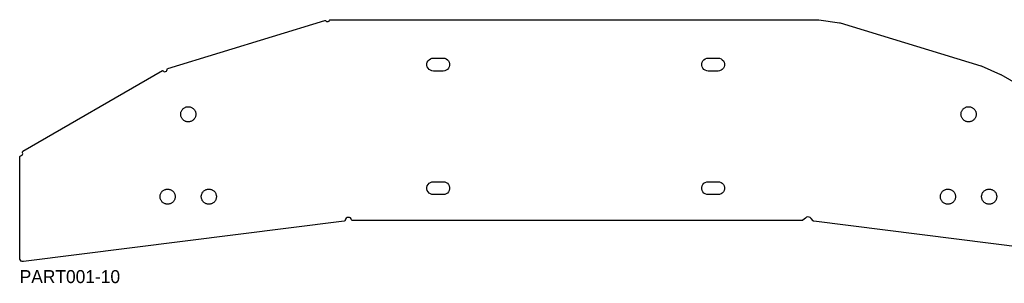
# Model space of a CAD drawing. Header units: millimetres. Extents: x 0 to 7985, y -20 to 1906.
# Tile 1 of 14: x 0 to 910, y -20 to 224. Entities that reach past the tile are written whole.
import ezdxf

# ---------------------------------------------------------------- set-up
doc = ezdxf.new("R2010")
doc.units = ezdxf.units.MM
doc.layers.add('LABEL', color=7, linetype='Continuous')
doc.layers.add('PART001-10', color=7, linetype='Continuous')

msp = doc.modelspace()

# ---------------------------------------------------------------- linework, layer by layer
at = {"layer": 'PART001-10'}
msp.add_lwpolyline([(1029.1175, 0), (733.8965, 37.1456), (733.5352, 37.2639), (733.2441, 37.5084), (731.4113, 39.772), (730.513, 40.5709), (729.406, 41.0397), (728.2072, 41.1288), (727.043, 40.829), (726.0365, 40.1718), (723.7307, 38.0596), (723.4176, 37.8649), (723.0553, 37.7969), (307.6452, 37.7969), (307.2198, 37.8919), (306.8752, 38.1588), (306.6769, 38.5469), (306.2518, 39.4855), (305.5342, 40.225), (304.6087, 40.6779), (303.5846, 40.7911), (302.5825, 40.551), (301.7209, 39.986), (301.1012, 39.1628), (300.7966, 38.1784), (300.6482, 37.7686), (300.3397, 37.4608), (299.9295, 37.3134), (3.3745, 0), (2.3628, 0.045), (1.4237, 0.424), (0.6643, 1.0939), (0.1709, 1.9784), (0, 2.9766), (0, 96.6973), (0.1251, 97.1815), (0.469, 97.5447), (0.9457, 97.6958), (1.6998, 97.8885), (2.3232, 98.3544), (2.7216, 99.023), (2.8346, 99.7931), (2.6451, 100.5479), (2.5506, 101.0295), (2.6965, 101.498), (3.0478, 101.8407), (131.9765, 176.5557), (132.3098, 176.4234), (132.575, 176.1821), (133.2167, 175.6349), (134.027, 175.4009), (134.8617, 175.5216), (135.5723, 175.9757), (136.0327, 176.6824), (136.1608, 177.516), (136.2321, 177.9512), (136.4837, 178.3134), (136.8666, 178.5322), (281.869, 222.8639), (282.4566, 222.863), (282.9423, 222.5322), (283.5712, 222.0123), (284.3554, 221.7868), (285.1644, 221.8933), (285.8635, 222.3141), (286.3364, 222.9791), (286.7052, 223.415), (287.2524, 223.578), (738.0643, 223.578), (738.2867, 223.5697), (738.5078, 223.545), (757.6299, 220.6872), (757.8485, 220.6462), (758.0635, 220.5891), (887.9495, 180.8789), (888.1107, 180.8246), (888.2686, 180.7612), (906.1795, 172.9734), (906.3335, 172.9011), (906.4832, 172.8203), (1026.5997, 103.471)], dxfattribs=at)
for points in [[(382.246, 176.082), (380.8101, 176.2563), (379.4577, 176.7693), (378.2673, 177.5909), (377.3081, 178.6736), (376.6359, 179.9544), (376.2897, 181.3588), (376.2897, 182.8052), (376.6359, 184.2096), (377.3081, 185.4904), (378.2673, 186.573), (379.4577, 187.3947), (380.8101, 187.9076), (382.246, 188.082), (391.246, 188.082), (392.6819, 187.9076), (394.0344, 187.3947), (395.2248, 186.5731), (396.1839, 185.4904), (396.8561, 184.2096), (397.2023, 182.8052), (397.2023, 181.3588), (396.8561, 179.9544), (396.1839, 178.6736), (395.2248, 177.5909), (394.0344, 176.7692), (392.6819, 176.2563), (391.246, 176.082)], [(636.246, 176.082), (634.8101, 176.2563), (633.4577, 176.7693), (632.2673, 177.5909), (631.3081, 178.6736), (630.6359, 179.9544), (630.2898, 181.3588), (630.2898, 182.8052), (630.6359, 184.2096), (631.3081, 185.4904), (632.2673, 186.573), (633.4577, 187.3947), (634.8101, 187.9076), (636.246, 188.082), (645.246, 188.082), (646.6819, 187.9076), (648.0343, 187.3947), (649.2247, 186.5731), (650.1839, 185.4904), (650.8561, 184.2096), (651.2022, 182.8052), (651.2022, 181.3588), (650.8561, 179.9544), (650.1839, 178.6736), (649.2247, 177.5909), (648.0343, 176.7692), (646.6819, 176.2563), (645.246, 176.082)], [(162.7196, 135.5219), (162.6399, 134.9164), (162.5077, 134.3202), (162.3241, 133.7378), (162.0904, 133.1736), (161.8084, 132.632), (161.4803, 132.1169), (161.1086, 131.6325), (160.696, 131.1822), (160.2458, 130.7697), (159.7613, 130.3979), (159.2463, 130.0698), (158.7046, 129.7878), (158.1404, 129.5541), (157.558, 129.3705), (156.9618, 129.2383), (156.3563, 129.1586), (155.7463, 129.132), (155.1362, 129.1586), (154.5307, 129.2383), (153.9345, 129.3705), (153.3521, 129.5541), (152.7879, 129.7878), (152.2463, 130.0698), (151.7312, 130.3979), (151.2467, 130.7697), (150.7965, 131.1822), (150.3839, 131.6325), (150.0122, 132.1169), (149.6841, 132.632), (149.4021, 133.1736), (149.1684, 133.7378), (148.9848, 134.3202), (148.8526, 134.9164), (148.7729, 135.5219), (148.7463, 136.132), (148.7729, 136.7421), (148.8526, 137.3475), (148.9848, 137.9437), (149.1684, 138.5261), (149.4021, 139.0903), (149.6841, 139.632), (150.0122, 140.147), (150.3839, 140.6315), (150.7965, 141.0817), (151.2467, 141.4943), (151.7312, 141.866), (152.2463, 142.1941), (152.7879, 142.4761), (153.3521, 142.7098), (153.9345, 142.8935), (154.5307, 143.0256), (155.1362, 143.1053), (155.7463, 143.132), (156.3563, 143.1053), (156.9618, 143.0256), (157.558, 142.8935), (158.1404, 142.7098), (158.7046, 142.4761), (159.2463, 142.1941), (159.7613, 141.866), (160.2458, 141.4943), (160.696, 141.0817), (161.1086, 140.6315), (161.4803, 140.147), (161.8084, 139.632), (162.0904, 139.0903), (162.3241, 138.5261), (162.5077, 137.9437), (162.6399, 137.3475), (162.7196, 136.7421), (162.7463, 136.132)], [(883.7192, 135.5219), (883.6394, 134.9164), (883.5073, 134.3202), (883.3236, 133.7378), (883.0899, 133.1736), (882.808, 132.632), (882.4799, 132.1169), (882.1081, 131.6325), (881.6955, 131.1822), (881.2453, 130.7697), (880.7608, 130.3979), (880.2458, 130.0698), (879.7041, 129.7878), (879.1399, 129.5541), (878.5575, 129.3705), (877.9613, 129.2383), (877.3559, 129.1586), (876.7458, 129.132), (876.1357, 129.1586), (875.5303, 129.2383), (874.9341, 129.3705), (874.3517, 129.5541), (873.7875, 129.7878), (873.2458, 130.0698), (872.7308, 130.3979), (872.2463, 130.7697), (871.796, 131.1822), (871.3835, 131.6325), (871.0117, 132.1169), (870.6836, 132.632), (870.4016, 133.1736), (870.1679, 133.7378), (869.9843, 134.3202), (869.8521, 134.9164), (869.7724, 135.5219), (869.7458, 136.132), (869.7724, 136.7421), (869.8521, 137.3475), (869.9843, 137.9437), (870.1679, 138.5261), (870.4016, 139.0903), (870.6836, 139.632), (871.0117, 140.147), (871.3835, 140.6315), (871.796, 141.0817), (872.2463, 141.4943), (872.7308, 141.866), (873.2458, 142.1941), (873.7875, 142.4761), (874.3517, 142.7098), (874.9341, 142.8935), (875.5303, 143.0256), (876.1357, 143.1053), (876.7458, 143.132), (877.3559, 143.1053), (877.9613, 143.0256), (878.5575, 142.8935), (879.1399, 142.7098), (879.7041, 142.4761), (880.2458, 142.1941), (880.7608, 141.866), (881.2453, 141.4943), (881.6955, 141.0817), (882.1081, 140.6315), (882.4799, 140.147), (882.808, 139.632), (883.0899, 139.0903), (883.3236, 138.5261), (883.5073, 137.9437), (883.6394, 137.3475), (883.7192, 136.7421), (883.7458, 136.132)], [(382.246, 61.782), (380.8101, 61.9563), (379.4577, 62.4693), (378.2673, 63.2909), (377.3081, 64.3736), (376.6359, 65.6544), (376.2897, 67.0588), (376.2897, 68.5052), (376.6359, 69.9096), (377.3081, 71.1904), (378.2673, 72.273), (379.4577, 73.0947), (380.8101, 73.6076), (382.246, 73.782), (391.246, 73.782), (392.6819, 73.6076), (394.0344, 73.0947), (395.2248, 72.2731), (396.1839, 71.1904), (396.8561, 69.9096), (397.2023, 68.5052), (397.2023, 67.0588), (396.8561, 65.6544), (396.1839, 64.3736), (395.2248, 63.2909), (394.0344, 62.4692), (392.6819, 61.9563), (391.246, 61.782)], [(636.246, 61.782), (634.8101, 61.9563), (633.4577, 62.4693), (632.2673, 63.2909), (631.3081, 64.3736), (630.6359, 65.6544), (630.2898, 67.0588), (630.2898, 68.5052), (630.6359, 69.9096), (631.3081, 71.1904), (632.2673, 72.273), (633.4577, 73.0947), (634.8101, 73.6076), (636.246, 73.782), (645.246, 73.782), (646.6819, 73.6076), (648.0343, 73.0947), (649.2247, 72.2731), (650.1839, 71.1904), (650.8561, 69.9096), (651.2022, 68.5052), (651.2022, 67.0588), (650.8561, 65.6544), (650.1839, 64.3736), (649.2247, 63.2909), (648.0343, 62.4692), (646.6819, 61.9563), (645.246, 61.782)], [(143.6696, 59.3219), (143.5899, 58.7164), (143.4577, 58.1202), (143.2741, 57.5378), (143.0404, 56.9736), (142.7584, 56.432), (142.4303, 55.9169), (142.0586, 55.4325), (141.646, 54.9822), (141.1958, 54.5697), (140.7113, 54.1979), (140.1963, 53.8698), (139.6546, 53.5878), (139.0904, 53.3541), (138.508, 53.1705), (137.9118, 53.0383), (137.3063, 52.9586), (136.6963, 52.932), (136.0862, 52.9586), (135.4807, 53.0383), (134.8845, 53.1705), (134.3021, 53.3541), (133.7379, 53.5878), (133.1963, 53.8698), (132.6812, 54.1979), (132.1967, 54.5697), (131.7465, 54.9822), (131.3339, 55.4325), (130.9622, 55.9169), (130.6341, 56.432), (130.3521, 56.9736), (130.1184, 57.5378), (129.9348, 58.1202), (129.8026, 58.7164), (129.7229, 59.3219), (129.6963, 59.932), (129.7229, 60.5421), (129.8026, 61.1475), (129.9348, 61.7437), (130.1184, 62.3261), (130.3521, 62.8903), (130.6341, 63.432), (130.9622, 63.947), (131.3339, 64.4315), (131.7465, 64.8817), (132.1967, 65.2943), (132.6812, 65.666), (133.1963, 65.9941), (133.7379, 66.2761), (134.3021, 66.5098), (134.8845, 66.6935), (135.4807, 66.8256), (136.0862, 66.9053), (136.6963, 66.932), (137.3063, 66.9053), (137.9118, 66.8256), (138.508, 66.6935), (139.0904, 66.5098), (139.6546, 66.2761), (140.1963, 65.9941), (140.7113, 65.666), (141.1958, 65.2943), (141.646, 64.8817), (142.0586, 64.4315), (142.4303, 63.947), (142.7584, 63.432), (143.0404, 62.8903), (143.2741, 62.3261), (143.4577, 61.7437), (143.5899, 61.1475), (143.6696, 60.5421), (143.6963, 59.932)], [(181.7696, 59.3219), (181.6899, 58.7164), (181.5577, 58.1202), (181.3741, 57.5378), (181.1404, 56.9736), (180.8584, 56.432), (180.5303, 55.9169), (180.1586, 55.4325), (179.746, 54.9822), (179.2958, 54.5697), (178.8113, 54.1979), (178.2963, 53.8698), (177.7546, 53.5878), (177.1904, 53.3541), (176.608, 53.1705), (176.0118, 53.0383), (175.4063, 52.9586), (174.7963, 52.932), (174.1862, 52.9586), (173.5807, 53.0383), (172.9845, 53.1705), (172.4021, 53.3541), (171.8379, 53.5878), (171.2963, 53.8698), (170.7812, 54.1979), (170.2967, 54.5697), (169.8465, 54.9822), (169.4339, 55.4325), (169.0622, 55.9169), (168.7341, 56.432), (168.4521, 56.9736), (168.2184, 57.5378), (168.0348, 58.1202), (167.9026, 58.7164), (167.8229, 59.3219), (167.7963, 59.932), (167.8229, 60.5421), (167.9026, 61.1475), (168.0348, 61.7437), (168.2184, 62.3261), (168.4521, 62.8903), (168.7341, 63.432), (169.0622, 63.947), (169.4339, 64.4315), (169.8465, 64.8817), (170.2967, 65.2943), (170.7812, 65.666), (171.2963, 65.9941), (171.8379, 66.2761), (172.4021, 66.5098), (172.9845, 66.6935), (173.5807, 66.8256), (174.1862, 66.9053), (174.7963, 66.932), (175.4063, 66.9053), (176.0118, 66.8256), (176.608, 66.6935), (177.1904, 66.5098), (177.7546, 66.2761), (178.2963, 65.9941), (178.8113, 65.666), (179.2958, 65.2943), (179.746, 64.8817), (180.1586, 64.4315), (180.5303, 63.947), (180.8584, 63.432), (181.1404, 62.8903), (181.3741, 62.3261), (181.5577, 61.7437), (181.6899, 61.1475), (181.7696, 60.5421), (181.7963, 59.932)], [(864.6692, 59.3219), (864.5894, 58.7164), (864.4573, 58.1202), (864.2736, 57.5378), (864.0399, 56.9736), (863.758, 56.432), (863.4299, 55.9169), (863.0581, 55.4325), (862.6455, 54.9822), (862.1953, 54.5697), (861.7108, 54.1979), (861.1958, 53.8698), (860.6541, 53.5878), (860.0899, 53.3541), (859.5075, 53.1705), (858.9113, 53.0383), (858.3059, 52.9586), (857.6958, 52.932), (857.0857, 52.9586), (856.4803, 53.0383), (855.8841, 53.1705), (855.3017, 53.3541), (854.7375, 53.5878), (854.1958, 53.8698), (853.6808, 54.1979), (853.1963, 54.5697), (852.746, 54.9822), (852.3335, 55.4325), (851.9617, 55.9169), (851.6336, 56.432), (851.3516, 56.9736), (851.1179, 57.5378), (850.9343, 58.1202), (850.8021, 58.7164), (850.7224, 59.3219), (850.6958, 59.932), (850.7224, 60.5421), (850.8021, 61.1475), (850.9343, 61.7437), (851.1179, 62.3261), (851.3516, 62.8903), (851.6336, 63.432), (851.9617, 63.947), (852.3335, 64.4315), (852.746, 64.8817), (853.1963, 65.2943), (853.6808, 65.666), (854.1958, 65.9941), (854.7375, 66.2761), (855.3017, 66.5098), (855.8841, 66.6935), (856.4803, 66.8256), (857.0857, 66.9053), (857.6958, 66.932), (858.3059, 66.9053), (858.9113, 66.8256), (859.5075, 66.6935), (860.0899, 66.5098), (860.6541, 66.2761), (861.1958, 65.9941), (861.7108, 65.666), (862.1953, 65.2943), (862.6455, 64.8817), (863.0581, 64.4315), (863.4299, 63.947), (863.758, 63.432), (864.0399, 62.8903), (864.2736, 62.3261), (864.4573, 61.7437), (864.5894, 61.1475), (864.6692, 60.5421), (864.6958, 59.932)], [(902.7692, 59.3219), (902.6894, 58.7164), (902.5573, 58.1202), (902.3736, 57.5378), (902.1399, 56.9736), (901.858, 56.432), (901.5299, 55.9169), (901.1581, 55.4325), (900.7455, 54.9822), (900.2953, 54.5697), (899.8108, 54.1979), (899.2958, 53.8698), (898.7541, 53.5878), (898.1899, 53.3541), (897.6075, 53.1705), (897.0113, 53.0383), (896.4059, 52.9586), (895.7958, 52.932), (895.1857, 52.9586), (894.5803, 53.0383), (893.9841, 53.1705), (893.4017, 53.3541), (892.8375, 53.5878), (892.2958, 53.8698), (891.7808, 54.1979), (891.2963, 54.5697), (890.846, 54.9822), (890.4335, 55.4325), (890.0617, 55.9169), (889.7336, 56.432), (889.4516, 56.9736), (889.2179, 57.5378), (889.0343, 58.1202), (888.9021, 58.7164), (888.8224, 59.3219), (888.7958, 59.932), (888.8224, 60.5421), (888.9021, 61.1475), (889.0343, 61.7437), (889.2179, 62.3261), (889.4516, 62.8903), (889.7336, 63.432), (890.0617, 63.947), (890.4335, 64.4315), (890.846, 64.8817), (891.2963, 65.2943), (891.7808, 65.666), (892.2958, 65.9941), (892.8375, 66.2761), (893.4017, 66.5098), (893.9841, 66.6935), (894.5803, 66.8256), (895.1857, 66.9053), (895.7958, 66.932), (896.4059, 66.9053), (897.0113, 66.8256), (897.6075, 66.6935), (898.1899, 66.5098), (898.7541, 66.2761), (899.2958, 65.9941), (899.8108, 65.666), (900.2953, 65.2943), (900.7455, 64.8817), (901.1581, 64.4315), (901.5299, 63.947), (901.858, 63.432), (902.1399, 62.8903), (902.3736, 62.3261), (902.5573, 61.7437), (902.6894, 61.1475), (902.7692, 60.5421), (902.7958, 59.932)]]:
    msp.add_lwpolyline(points, close=True, dxfattribs=at)

# ---------------------------------------------------------------- texts
at = {"layer": 'LABEL'}
msp.add_text('PART001-10', height=12, dxfattribs=at).set_placement((0, -20))

doc.saveas('drawing.dxf')
